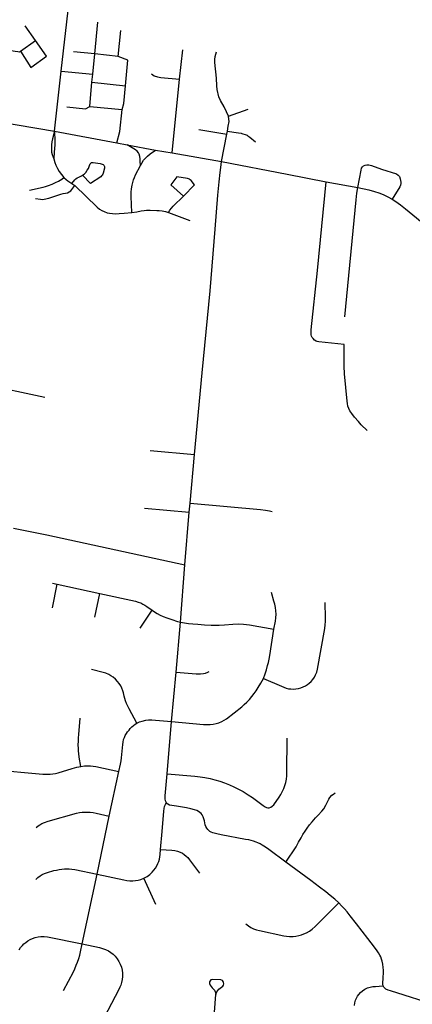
# Model space of a CAD drawing. Extents: x 1410746 to 1533160, y 578873 to 704954.
# Tile 61 of 227: x 1486187 to 1488949, y 607458 to 614397. Entities that reach past the tile are written whole.
import ezdxf

# ---------------------------------------------------------------- set-up
doc = ezdxf.new("R2010")
doc.units = 0
doc.header["$MEASUREMENT"] = 0
doc.layers.add('MC_STREETS', color=254, linetype='CONTINUOUS')

msp = doc.modelspace()

# ---------------------------------------------------------------- linework, layer by layer
at = {"layer": 'MC_STREETS'}
for p, q in [((1486478.16415, 614034.20945), (1486534.52795, 614523.887875)), ((1486297.492825, 614249.2431), (1486226.15265, 614353.692075)), ((1486715.2332, 614155.61265), (1486737.32645, 614379.984375)), ((1486879.1029, 614136.530425), (1486897.00985, 614320.45085)), ((1486191.951975, 614174.761275), (1486297.492825, 614249.2431)), ((1486715.2332, 614155.61265), (1486565.41025, 614170.7665)), ((1486700.7103, 614011.7738), (1486715.2332, 614155.61265)), ((1486879.1029, 614136.530425), (1486715.2332, 614155.61265)), ((1487311.738075, 613976.74045), (1487333.6837, 614184.558625)), ((1486432.037725, 613610.98895), (1486478.16415, 614034.20945)), ((1486478.16415, 614034.20945), (1486700.7103, 614011.7738)), ((1486695.13715, 613955.41105), (1486700.7103, 614011.7738)), ((1486678.8515, 613785.920725), (1486695.13715, 613955.41105)), ((1486695.13715, 613955.41105), (1486930.974025, 613930.077275)), ((1487258.48215, 613458.1839), (1487311.738075, 613976.74045)), ((1485363.28315, 613791.83735), (1486432.037725, 613610.98895)), ((1486678.8515, 613785.920725), (1486907.713825, 613763.39635)), ((1487654.64675, 613716.268425), (1487792.990675, 613765.79895)), ((1486432.037725, 613610.98895), (1486870.31365, 613528.031)), ((1487445.8499, 613623.61215), (1487643.756025, 613590.0087)), ((1487607.291225, 613396.69185), (1487643.756025, 613590.0087)), ((1487643.756025, 613590.0087), (1487647.70655, 613610.832375)), ((1486870.31365, 613528.031), (1486943.80795, 613513.8647)), ((1486943.80795, 613513.8647), (1487142.2563, 613477.474175)), ((1487142.2563, 613477.474175), (1487258.48215, 613458.1839)), ((1487258.48215, 613458.1839), (1487607.291225, 613396.69185)), ((1486554.53485, 613243.622175), (1486575.04015, 613227.2894)), ((1488342.8005, 613255.301475), (1488565.05675, 613213.715475)), ((1487233.928925, 613038.1306), (1487384.079475, 612980.968)), ((1487105.353425, 611360.189175), (1487416.675775, 611333.284175)), ((1487385.083075, 610988.69245), (1487416.675775, 611333.284175)), ((1487064.74205, 610954.59095), (1487380.0259, 610925.625325)), ((1487380.0259, 610925.625325), (1487385.083075, 610988.69245)), ((1487348.910025, 610554.959625), (1487380.0259, 610925.625325)), ((1487317.05265, 610151.2377), (1487348.910025, 610554.959625)), ((1486416.8085, 610252.619375), (1486449.46495, 610419.572125)), ((1486417.242525, 610426.6645), (1486449.46495, 610419.572125)), ((1486449.46495, 610419.572125), (1486751.011975, 610353.199525)), ((1486716.287675, 610187.5152), (1486751.011975, 610353.199525)), ((1487035.2818, 610109.0502), (1487118.0943, 610235.6127)), ((1487287.2052, 609797.707875), (1487317.05265, 610151.2377)), ((1487255.57925, 609450.0986), (1487287.2052, 609797.707875)), ((1487223.380725, 609082.97565), (1487255.57925, 609450.0986)), ((1486816.438975, 608785.03785), (1486884.2251, 609098.015275)), ((1486731.81325, 608374.556075), (1486816.438975, 608785.03785)), ((1486626.19535, 607883.281475), (1486731.81325, 608374.556075)), ((1487144.442375, 608162.4227), (1487059.3843, 608346.221175))]:
    msp.add_line(p, q, dxfattribs=at)
for points in [[(1485957.6756, 614210.921975), (1486154.9141, 614174.104675), (1486173.894875, 614171.5739), (1486184.480475, 614171.4913), (1486191.951975, 614174.761275)], [(1486191.951975, 614174.761275), (1486265.582375, 614060.452725), (1486374.319225, 614140.352375), (1486297.492825, 614249.2431)], [(1487654.64675, 613716.268425), (1487642.510575, 613748.389175), (1487624.57, 613782.2454), (1487598.674725, 613827.181325), (1487588.4637, 613852.050425), (1487576.21445, 613904.840625), (1487573.6285, 613931.84845), (1487570.530225, 613984.416525), (1487559.253875, 614094.6037), (1487559.001575, 614115.928675), (1487561.990475, 614138.559), (1487570.957225, 614169.729075)], [(1486930.974025, 613930.077275), (1486947.936575, 614111.946975), (1486879.1029, 614136.530425)], [(1487113.817, 614015.051975), (1487131.527175, 614002.337), (1487156.048925, 613993.25485), (1487180.36355, 613989.060275), (1487311.738075, 613976.74045)], [(1486907.713825, 613763.39635), (1486919.997325, 613807.2749), (1486930.974025, 613930.077275)], [(1486518.95565, 613781.75405), (1486648.64315, 613769.25405), (1486678.8515, 613785.920725)], [(1486870.31365, 613528.031), (1486891.3515, 613608.8374), (1486907.713825, 613763.39635)], [(1487647.70655, 613610.832375), (1487654.379675, 613646.00715), (1487659.343625, 613678.693525), (1487658.916625, 613695.773025), (1487654.64675, 613716.268425)], [(1486432.037725, 613610.98895), (1486417.50105, 613557.23065), (1486412.9804, 613534.9544), (1486410.380775, 613514.668425), (1486409.3391, 613498.5226), (1486409.453825, 613478.316925), (1486411.297925, 613463.25545), (1486415.02935, 613446.911975), (1486426.790075, 613415.6496)], [(1486432.037725, 613610.98895), (1486433.351675, 613540.939725), (1486432.7766, 613513.887175), (1486428.87035, 613462.845525), (1486426.790075, 613415.6496)], [(1487647.70655, 613610.832375), (1487692.1401, 613605.38215), (1487725.73385, 613599.9134), (1487743.801725, 613596.376025), (1487749.972325, 613595.166375), (1487756.699325, 613593.58205), (1487774.05165, 613588.153275), (1487780.469625, 613585.1175), (1487786.6061, 613582.087), (1487792.454175, 613578.697575), (1487798.2816, 613574.215625), (1487804.9394, 613568.98925), (1487846.267075, 613536.148125)], [(1487036.178425, 613368.96165), (1487034.395575, 613397.48735), (1487033.631475, 613415.825325), (1487031.593925, 613431.871025), (1487027.00945, 613450.209), (1487021.406175, 613459.377975), (1487011.9825, 613470.3298), (1487000.7265, 613479.1499), (1486943.80795, 613513.8647)], [(1487036.178425, 613368.96165), (1487045.468125, 613386.762375), (1487058.539, 613406.233225), (1487071.071475, 613421.428575), (1487086.75055, 613435.8232), (1487105.4569, 613450.581925), (1487142.2563, 613477.474175)], [(1486426.790075, 613415.6496), (1486433.85415, 613390.816225), (1486441.47165, 613371.205875), (1486451.787025, 613348.088575), (1486463.90985, 613327.910375), (1486497.452825, 613284.817925)], [(1486629.2536, 613300.307875), (1486640.538525, 613309.373325), (1486651.286, 613320.8928), (1486661.7201, 613335.964025), (1486669.745, 613349.338), (1486677.5575, 613369.7373), (1486682.76585, 613381.890075), (1486685.90785, 613385.999475), (1486690.58895, 613389.325525), (1486695.886, 613390.92695), (1486702.674375, 613391.103775), (1486752.970975, 613382.582)], [(1486752.970975, 613382.582), (1486767.748475, 613378.591475), (1486773.9867, 613375.282175), (1486778.051875, 613371.58655), (1486781.377925, 613366.90545), (1486782.97935, 613361.362025), (1486783.5953, 613354.9563), (1486782.728, 613349.429425), (1486773.1921, 613315.2446), (1486770.646675, 613307.9447), (1486767.12515, 613301.45185), (1486763.148075, 613295.745275), (1486757.12205, 613289.93955), (1486684.067925, 613242.567175), (1486629.2536, 613300.307875)], [(1487416.675775, 611333.284175), (1487470.359375, 611907.18935), (1487526.31235, 612485.717675), (1487561.259, 612920.92025), (1487580.8607, 613160.61115), (1487589.8018, 613255.180725), (1487596.525375, 613320.60625), (1487600.787325, 613355.33925), (1487607.291225, 613396.69185)], [(1487607.291225, 613396.69185), (1488068.9243, 613308.565025), (1488342.8005, 613255.301475)], [(1486974.9434, 613038.992525), (1486970.84725, 613150.515825), (1486971.462375, 613181.8203), (1486973.632525, 613204.823775), (1486978.362925, 613231.17225), (1486988.041275, 613268.357575), (1486994.408625, 613284.657975), (1487002.304125, 613302.48655), (1487036.178425, 613368.96165)], [(1488565.05675, 613213.715475), (1488588.8476, 613336.67935), (1488592.4468, 613349.8151), (1488597.763075, 613358.80915), (1488605.1377, 613366.317875), (1488617.672025, 613372.201925), (1488629.40695, 613374.6311), (1488642.5472, 613373.960675), (1488653.273925, 613371.68125), (1488662.659825, 613368.731375), (1488732.284325, 613343.8073), (1488838.350375, 613310.110175), (1488849.73815, 613301.880225), (1488857.9819, 613291.159775), (1488863.864125, 613274.65455), (1488867.1105, 613252.73465), (1488867.775975, 613241.620125), (1488865.68905, 613230.142075), (1488860.47175, 613217.82925), (1488807.24425, 613131.94465)], [(1486255.206425, 613194.627675), (1486351.217275, 613215.55895), (1486369.190875, 613220.791775), (1486390.12215, 613228.072225), (1486414.747025, 613238.25855), (1486439.34205, 613249.124425), (1486458.83135, 613258.331575), (1486470.889575, 613265.156975), (1486484.076, 613274.06225), (1486497.452825, 613284.817925)], [(1486497.452825, 613284.817925), (1486512.718975, 613270.481875), (1486525.889, 613260.809675), (1486554.53485, 613243.622175)], [(1486554.53485, 613243.622175), (1486574.205975, 613267.188975), (1486582.139, 613275.2194), (1486590.1463, 613281.47085), (1486601.60265, 613286.9248), (1486611.8183, 613290.693075), (1486621.104875, 613295.465875), (1486629.2536, 613300.307875)], [(1487382.152775, 613272.7453), (1487375.17045, 613275.443025), (1487368.1242, 613277.1356), (1487291.046975, 613289.6931), (1487249.3803, 613232.40145), (1487338.37175, 613153.290575)], [(1487338.37175, 613153.290575), (1487416.9058, 613233.2316), (1487392.6168, 613263.533675), (1487387.072175, 613268.93675), (1487382.152775, 613272.7453)], [(1488631.503625, 611501.150675), (1488588.258675, 611542.81735), (1488569.319275, 611564.281975), (1488542.488475, 611596.1633), (1488523.549075, 611621.415825), (1488509.975825, 611640.670875), (1488501.4531, 611657.400675), (1488496.08695, 611674.130475), (1488492.930375, 611691.175925), (1488490.089475, 611707.905725), (1488471.507825, 611902.073975), (1488468.90365, 611956.32745), (1488469.42135, 612108.634225), (1488290.53525, 612127.20295), (1488280.236575, 612128.639975), (1488271.614425, 612131.993025), (1488261.315775, 612139.17815), (1488251.0171, 612150.674325), (1488245.269, 612157.61995), (1488240.71845, 612166.2421), (1488237.8444, 612176.54075), (1488236.167875, 612190.671475), (1488236.886375, 612210.7898), (1488282.156925, 612630.087425), (1488342.8005, 613255.301475)], [(1486298.22225, 613137.0317), (1486333.373475, 613130.935225), (1486346.91515, 613130.4144), (1486358.8943, 613131.716475), (1486390.962275, 613139.68475), (1486475.560975, 613167.653975), (1486493.0089, 613171.82065), (1486509.67555, 613174.685225), (1486522.17555, 613177.810225), (1486534.154725, 613182.75815), (1486547.435975, 613191.872725), (1486575.04015, 613227.2894)], [(1486575.04015, 613227.2894), (1486732.0568, 613074.8621), (1486748.3129, 613062.566725), (1486765.5684, 613051.752925), (1486781.29015, 613044.216475), (1486801.342225, 613036.6644), (1486818.529725, 613032.75815), (1486839.8839, 613030.153975), (1486858.79755, 613029.3571), (1486886.1413, 613030.398775), (1486921.182625, 613033.0599), (1486974.9434, 613038.992525)], [(1488475.2038, 612302.9055), (1488553.712575, 613127.730125), (1488558.800675, 613173.21785), (1488565.05675, 613213.715475)], [(1488565.05675, 613213.715475), (1488643.4949, 613197.304225), (1488683.988825, 613186.6078), (1488713.999525, 613177.054375), (1488743.963, 613165.277975), (1488775.99425, 613149.652975), (1488807.24425, 613131.94465)], [(1487233.928925, 613038.1306), (1487243.303925, 613053.7556), (1487253.9464, 613067.653975), (1487267.17435, 613081.85895), (1487338.37175, 613153.290575)], [(1488807.24425, 613131.94465), (1488832.504675, 613115.5384), (1488865.317175, 613091.580075), (1488902.100575, 613062.9965), (1488978.982425, 613000.14995), (1489140.000925, 612865.7007), (1489181.74425, 612829.34055)], [(1486974.9434, 613038.992525), (1487009.623375, 613043.33895), (1487041.793625, 613049.598425), (1487062.5523, 613052.461675), (1487079.45925, 613053.8421), (1487104.11005, 613054.096675), (1487150.30055, 613053.33105), (1487168.2693, 613052.2894), (1487189.13725, 613049.58895), (1487212.40115, 613045.07505), (1487233.928925, 613038.1306)], [(1485582.070875, 611723.185525), (1485603.761, 611732.182), (1485622.612175, 611741.59775), (1485643.5292, 611752.6126), (1485743.96635, 611809.5665), (1485763.237175, 611819.46235), (1485780.424675, 611826.4936), (1485798.91425, 611831.701925), (1485816.883, 611835.608175), (1485836.674675, 611837.951925), (1485856.987175, 611838.733175), (1485878.862175, 611837.951925), (1485898.91425, 611835.34775), (1485922.09135, 611831.1811), (1486363.80745, 611736.0901)], [(1487385.083075, 610988.69245), (1487881.232325, 610944.37015), (1487916.9059, 610939.833625), (1487944.963325, 610935.079075), (1487961.973475, 610930.835075)], [(1486141.9916, 610813.877), (1486377.7241, 610766.672775), (1487348.910025, 610554.959625)], [(1486751.011975, 610353.199525), (1487000.58175, 610298.854075), (1487020.43805, 610293.164775), (1487038.1464, 610286.39395), (1487053.7714, 610278.841875), (1487066.5318, 610271.5502), (1487081.190475, 610261.887375), (1487118.0943, 610235.6127)], [(1487975.51525, 610101.122075), (1487986.4163, 610159.260975), (1487989.011775, 610181.58215), (1487990.309525, 610208.31565), (1487989.2724, 610231.3048), (1487985.8972, 610255.5535), (1487981.405, 610278.014425), (1487975.537325, 610299.6566), (1487957.6064, 610359.632475)], [(1487901.58655, 609755.236875), (1488027.726425, 609699.2502), (1488045.71975, 609692.11), (1488061.999425, 609686.397825), (1488078.8503, 609682.3993), (1488094.27315, 609680.68565), (1488112.266475, 609679.828825), (1488129.6886, 609681.256875), (1488147.681925, 609684.398575), (1488164.5328, 609688.9683), (1488181.6693, 609696.1085), (1488196.52095, 609703.248725), (1488210.51575, 609711.816975), (1488223.93935, 609721.52765), (1488236.303425, 609733.0059), (1488249.6441, 609748.089225), (1488260.2116, 609763.512075), (1488268.77985, 609778.934925), (1488276.491275, 609798.070675), (1488282.20345, 609818.9201), (1488332.4705, 610106.527675), (1488335.8978, 610131.3756), (1488338.182675, 610156.223525), (1488339.0395, 610180.78585), (1488336.56805, 610289.324475)], [(1487118.0943, 610235.6127), (1487134.760975, 610224.154375), (1487154.55265, 610212.1752), (1487175.9068, 610200.196025), (1487196.74015, 610191.08145), (1487220.9589, 610181.966875), (1487257.67765, 610169.20645), (1487296.2496, 610156.593875), (1487317.05265, 610151.2377)], [(1487317.05265, 610151.2377), (1487346.200975, 610145.928675), (1487373.7233, 610141.9293), (1487405.197125, 610138.695675), (1487440.390675, 610135.982675), (1487487.7865, 610132.076425), (1487533.973175, 610128.9996), (1487590.3966, 610130.875875), (1487628.51, 610133.1494), (1487686.224, 610137.545175), (1487723.984425, 610138.41325), (1487762.17885, 610136.677125), (1487804.27955, 610131.902825), (1487975.51525, 610101.122075)], [(1487901.58655, 609755.236875), (1487913.2965, 609786.082575), (1487922.3836, 609815.496025), (1487930.8729, 609844.947625), (1487936.058375, 609866.55375), (1487940.9953, 609889.330425), (1487945.667175, 609915.544825), (1487975.51525, 610101.122075)], [(1487011.82925, 609439.421525), (1486956.1847, 609540.7703), (1486947.245925, 609558.171525), (1486938.9126, 609577.44235), (1486931.88135, 609595.93195), (1486926.673, 609613.640275), (1486922.50635, 609629.00485), (1486916.20035, 609652.237425), (1486911.56885, 609668.06735), (1486905.57925, 609684.99445), (1486897.245925, 609701.6611), (1486886.82925, 609717.80695), (1486874.589675, 609733.69235), (1486860.527175, 609748.796525), (1486844.120925, 609762.859025), (1486828.2355, 609773.015275), (1486812.6105, 609781.86945), (1486793.6001, 609790.7236), (1486773.548, 609797.234025), (1486691.777175, 609817.546525)], [(1487287.2052, 609797.707875), (1487428.150675, 609787.7328), (1487458.014575, 609786.714675), (1487478.89215, 609788.869525), (1487494.7166, 609791.84885), (1487509.758875, 609798.1218), (1487519.6611, 609804.012875)], [(1487255.57925, 609450.0986), (1487480.02865, 609431.071425), (1487504.305375, 609429.643375), (1487526.0116, 609429.643375), (1487547.432225, 609431.64265), (1487568.85285, 609435.926775), (1487588.559825, 609442.49575), (1487608.2668, 609450.7784), (1487625.5805, 609460.7642), (1487640.82615, 609471.0566), (1487749.0717, 609555.02545), (1487766.779425, 609570.162675), (1487785.629575, 609588.156), (1487803.051675, 609606.72055), (1487820.188175, 609626.713125), (1487837.324675, 609649.2762), (1487850.462675, 609668.12635), (1487864.743075, 609690.118175), (1487883.022025, 609721.2495), (1487901.58655, 609755.236875)], [(1486616.725725, 609134.81235), (1486606.0762, 609199.453425), (1486602.45425, 609225.1854), (1486600.63135, 609242.633325), (1486599.32925, 609261.383325), (1486598.548, 609285.8625), (1486599.207875, 609311.5273), (1486600.370925, 609335.34165), (1486601.9017, 609359.346525), (1486611.56885, 609474.14375)], [(1486884.2251, 609098.015275), (1486895.1626, 609149.31735), (1486899.32925, 609173.015275), (1486902.19385, 609195.4111), (1486904.5376, 609219.62985), (1486908.964675, 609266.50485), (1486911.308425, 609288.37985), (1486913.9126, 609306.0882), (1486917.81885, 609323.5361), (1486923.2876, 609339.1611), (1486929.5376, 609352.44235), (1486937.089675, 609366.50485), (1486945.683425, 609379.00485), (1486955.57925, 609391.24445), (1486964.433425, 609401.140275), (1486976.673, 609413.11945), (1486987.3501, 609422.234025), (1486999.629775, 609431.424275), (1487011.82925, 609439.421525)], [(1487011.82925, 609439.421525), (1487030.31885, 609448.015275), (1487049.06885, 609454.5257), (1487073.027175, 609459.99445), (1487093.8605, 609462.077775), (1487115.214675, 609462.3382), (1487141.777175, 609460.515275), (1487255.57925, 609450.0986)], [(1487223.380725, 609082.97565), (1487418.8569, 609066.000425), (1487455.66245, 609061.486525), (1487488.648575, 609056.625425), (1487525.996375, 609049.155775), (1487559.829125, 609041.000425), (1487593.509675, 609030.930975), (1487627.884675, 609018.7782), (1487661.565225, 609005.236525), (1487693.8569, 608991.69485), (1487726.843025, 608975.375425), (1487759.4819, 608956.972625), (1487794.898575, 608935.44485), (1487825.454125, 608914.611525), (1487899.812325, 608859.971925), (1487912.96935, 608850.835125), (1487922.471625, 608845.901225), (1487931.791175, 608843.525675), (1487942.75535, 608843.525675), (1487953.5368, 608847.1804), (1487962.85635, 608853.57615), (1487973.6378, 608864.3576), (1488011.494425, 608917.56485), (1488024.065225, 608937.5282), (1488036.218025, 608959.4032), (1488045.593025, 608979.8893), (1488052.884675, 609000.722625), (1488058.440225, 609021.20875), (1488062.954125, 609045.861525), (1488065.03745, 609068.430975), (1488065.7319, 609091.000425), (1488069.204125, 609333.70875)], [(1485988.092125, 609112.536575), (1486349.589675, 609080.65415), (1486377.9751, 609079.352075), (1486400.1105, 609080.133325), (1486419.902175, 609082.477075), (1486437.3501, 609085.602075), (1486458.183425, 609090.289575), (1486556.3605, 609119.977075), (1486587.6105, 609128.3104), (1486616.725725, 609134.81235)], [(1486616.725725, 609134.81235), (1486641.51675, 609138.032625), (1486663.39175, 609139.421525), (1486683.70425, 609138.9875), (1486702.714675, 609136.90415), (1486721.464675, 609133.77915), (1486884.2251, 609098.015275)], [(1487220.26065, 608878.664), (1487213.2366, 608891.541425), (1487209.9587, 608906.99435), (1487209.439675, 608926.708025), (1487223.380725, 609082.97565)], [(1488059.015725, 608459.69565), (1488130.8794, 608566.955625), (1488148.817, 608599.840725), (1488165.73525, 608630.851825), (1488179.714575, 608655.36065), (1488193.93435, 608677.679175), (1488208.428425, 608699.628275), (1488226.025825, 608721.88315), (1488243.341725, 608744.143275), (1488267.22785, 608771.379425), (1488285.614625, 608790.70485), (1488312.04795, 608818.6218), (1488325.3196, 608835.493475), (1488340.452425, 608861.437975), (1488361.228975, 608902.941175), (1488369.069825, 608915.54385), (1488383.158375, 608930.9431), (1488394.5898, 608939.835125), (1488405.827625, 608948.75835)], [(1487177.5153, 608548.881025), (1487187.931975, 608677.006025), (1487200.21435, 608818.44555), (1487202.466375, 608837.456175), (1487205.9784, 608852.9091), (1487211.3635, 608865.78655), (1487220.26065, 608878.664)], [(1488059.015725, 608459.69565), (1487940.521575, 608549.315925), (1487916.871625, 608566.03245), (1487893.651125, 608580.35535), (1487878.026125, 608589.035925), (1487862.7488, 608595.544), (1487850.473225, 608600.3769), (1487832.670225, 608606.83105), (1487815.526125, 608611.60535), (1487797.731, 608616.16265), (1487775.595575, 608620.502925), (1487603.035575, 608652.1531), (1487572.470575, 608658.9144), (1487555.7605, 608663.254675), (1487544.323025, 608666.66355), (1487534.3251, 608670.84355), (1487525.16155, 608676.492525), (1487516.915025, 608683.002925), (1487509.102525, 608691.03245), (1487502.3751, 608700.147025), (1487496.0817, 608711.214725), (1487492.40865, 608722.7689), (1487485.88205, 608751.796325), (1487481.9758, 608765.685225), (1487476.984475, 608779.3571), (1487470.040025, 608792.377925), (1487462.227525, 608802.360575), (1487454.84905, 608809.73905), (1487445.083425, 608817.334525), (1487433.021175, 608823.2212), (1487416.871625, 608828.836275), (1487389.9619, 608835.997725), (1487360.013975, 608842.291125), (1487289.701475, 608853.79285), (1487256.317475, 608858.52835), (1487240.396275, 608862.040375), (1487228.455375, 608869.06445), (1487220.26065, 608878.664)], [(1486302.714675, 608703.05), (1486316.777175, 608715.02915), (1486327.9751, 608722.58125), (1486343.339675, 608731.4354), (1486360.527175, 608738.9875), (1486386.308425, 608748.3625), (1486585.7876, 608804.09165), (1486607.14175, 608808.77915), (1486626.673, 608811.383325), (1486647.245925, 608812.6854), (1486664.95425, 608812.6854), (1486682.402175, 608811.64375), (1486702.714675, 608809.039575), (1486725.1105, 608804.8729), (1486816.438975, 608785.03785)], [(1487059.3843, 608346.221175), (1487082.65345, 608358.4367), (1487103.036125, 608373.881025), (1487119.7028, 608389.506025), (1487131.42155, 608403.308125), (1487142.098625, 608417.89145), (1487151.213225, 608433.256025), (1487159.54655, 608449.9227), (1487165.0153, 608464.506025), (1487169.7028, 608480.131025), (1487172.8278, 608497.058125), (1487174.878975, 608514.800875), (1487177.5153, 608548.881025)], [(1487177.5153, 608548.881025), (1487257.98405, 608543.6727), (1487277.775725, 608541.32895), (1487297.04655, 608537.162275), (1487315.275725, 608531.1727), (1487331.42155, 608522.839375), (1487344.7028, 608514.245625), (1487358.504875, 608502.787275), (1487369.963225, 608491.589375), (1487382.2028, 608477.006025), (1487451.495225, 608381.46715)], [(1488431.086525, 608173.37995), (1488402.6577, 608198.987575), (1488371.55375, 608225.11995), (1488339.66865, 608250.56755), (1488295.88685, 608284.27405), (1488234.90595, 608330.280975), (1488059.015725, 608459.69565)], [(1486300.1105, 608338.46665), (1486314.433425, 608352.008325), (1486330.058425, 608363.20625), (1486344.64175, 608371.8), (1486362.089675, 608379.8729), (1486381.1001, 608386.1229), (1486427.832, 608400.3068), (1486446.278175, 608404.647075), (1486464.50735, 608408.553325), (1486483.17055, 608411.591525), (1486501.616725, 608413.327625), (1486519.628875, 608413.76165), (1486535.6879, 608412.8936), (1486553.70005, 608411.3745), (1486573.808425, 608408.51875), (1486731.81325, 608374.556075)], [(1486731.81325, 608374.556075), (1486919.442375, 608335.07895), (1486940.79655, 608330.912275), (1486961.10905, 608328.568525), (1486981.942375, 608328.0477), (1487001.73405, 608329.6102), (1487018.92155, 608332.474775), (1487039.8445, 608338.409675), (1487059.3843, 608346.221175)], [(1487778.319275, 608025.612975), (1487795.71555, 608011.04865), (1487813.4805, 607999.634475), (1487831.7218, 607991.0227), (1487853.0483, 607983.668475), (1487873.9988, 607978.278925), (1488045.54575, 607941.527325), (1488064.425975, 607938.70615), (1488085.037025, 607937.049175), (1488109.56485, 607936.536), (1488129.0961, 607938.489125), (1488149.74385, 607942.353), (1488168.572475, 607947.92205), (1488186.07515, 607954.02145), (1488205.168975, 607962.772775), (1488225.23325, 607974.296425), (1488244.7645, 607987.9683), (1488266.248875, 608006.631475), (1488431.086525, 608173.37995)], [(1488744.282875, 607650.220625), (1488745.2375, 607676.4853), (1488745.04685, 607698.84345), (1488743.961775, 607718.591725), (1488741.574625, 607740.94415), (1488737.00675, 607761.747925), (1488732.8838, 607776.78945), (1488726.5362, 607792.050675), (1488720.323675, 607804.205625), (1488710.19455, 607820.5473), (1488700.470575, 607835.5384), (1488682.2749, 607860.7802), (1488636.35495, 607921.52765), (1488596.83725, 607973.0726), (1488556.625375, 608025.0788), (1488511.401525, 608082.3223), (1488489.903425, 608109.396325), (1488471.049425, 608131.643125), (1488451.526725, 608152.546225), (1488431.086525, 608173.37995)], [(1486183.183425, 607842.633325), (1486193.339675, 607857.7375), (1486205.57925, 607872.320825), (1486216.777175, 607883.258325), (1486230.058425, 607894.45625), (1486243.8605, 607904.6125), (1486260.7876, 607914.76875), (1486277.714675, 607922.84165), (1486296.464675, 607929.352075), (1486315.4751, 607933.77915), (1486336.048, 607936.383325), (1486359.418, 607937.158), (1486382.4593, 607934.534975), (1486626.19535, 607883.281475)], [(1486494.080025, 607554.781875), (1486564.51375, 607687.855475), (1486574.61695, 607709.216525), (1486584.85945, 607733.198175), (1486593.668725, 607756.268575), (1486601.8877, 607780.6153), (1486608.679175, 607804.763925), (1486614.462775, 607828.857375), (1486626.19535, 607883.281475)], [(1486626.19535, 607883.281475), (1486748.3306, 607857.897325), (1486769.026475, 607852.3959), (1486791.294175, 607844.5367), (1486810.680175, 607834.8437), (1486827.708425, 607824.1028), (1486843.95075, 607811.266125), (1486858.097275, 607796.857625), (1486872.243825, 607779.305425), (1486884.294575, 607760.1814), (1486893.987575, 607741.31935), (1486901.846775, 607720.3615), (1486907.086225, 607699.40365), (1486909.96795, 607676.612), (1486909.96795, 607653.558375), (1486907.87215, 607632.60055), (1486903.94255, 607612.16665), (1486897.917175, 607592.78065), (1486891.8918, 607578.6341), (1486883.508675, 607561.86785), (1486600.31585, 607019.0598)], [(1487540.97395, 607632.171275), (1487531.487625, 607629.89), (1487525.588025, 607623.51845), (1487522.28425, 607615.495), (1487522.057075, 607605.8319), (1487526.90385, 607594.08225), (1487533.46975, 607584.02745), (1487541.19025, 607575.232225), (1487548.79165, 607567.173375), (1487556.19725, 607556.958775), (1487561.049175, 607546.4888), (1487565.9011, 607526.8257)], [(1487565.9011, 607526.8257), (1487573.051325, 607544.956625), (1487579.43545, 607555.426575), (1487587.8625, 607565.385825), (1487606.7595, 607578.92015), (1487614.675825, 607585.304275), (1487619.783125, 607593.2206), (1487622.0814, 607601.64765), (1487621.570675, 607611.09615), (1487618.76165, 607619.267825), (1487613.957825, 607625.9516), (1487602.282775, 607630.126), (1487540.97395, 607632.171275)], [(1488744.153675, 607588.365125), (1488742.386375, 607598.980425), (1488744.282875, 607650.220625)], [(1488542.500375, 607450.215325), (1488545.36495, 607469.746575), (1488549.792025, 607486.41325), (1488555.5212, 607500.47575), (1488563.073275, 607514.53825), (1488571.92745, 607526.257), (1488585.2087, 607541.36115), (1488599.2712, 607553.86115), (1488615.67745, 607565.3195), (1488633.385775, 607573.91325), (1488652.917025, 607579.6424), (1488672.187875, 607583.027825), (1488690.937875, 607584.3299), (1488714.92975, 607584.86365), (1488744.153675, 607588.365125)], [(1489136.1922, 607445.085675), (1488794.86805, 607552.226475), (1488777.9281, 607558.107475), (1488762.34565, 607565.2459), (1488754.59545, 607571.2393), (1488748.732525, 607578.803375), (1488744.153675, 607588.365125)], [(1487554.33535, 607214.454425), (1487550.636425, 607250.99525), (1487549.51435, 607281.47215), (1487550.6086, 607307.874975), (1487565.9011, 607526.8257)]]:
    msp.add_lwpolyline(points, dxfattribs=at)

doc.saveas('drawing.dxf')
